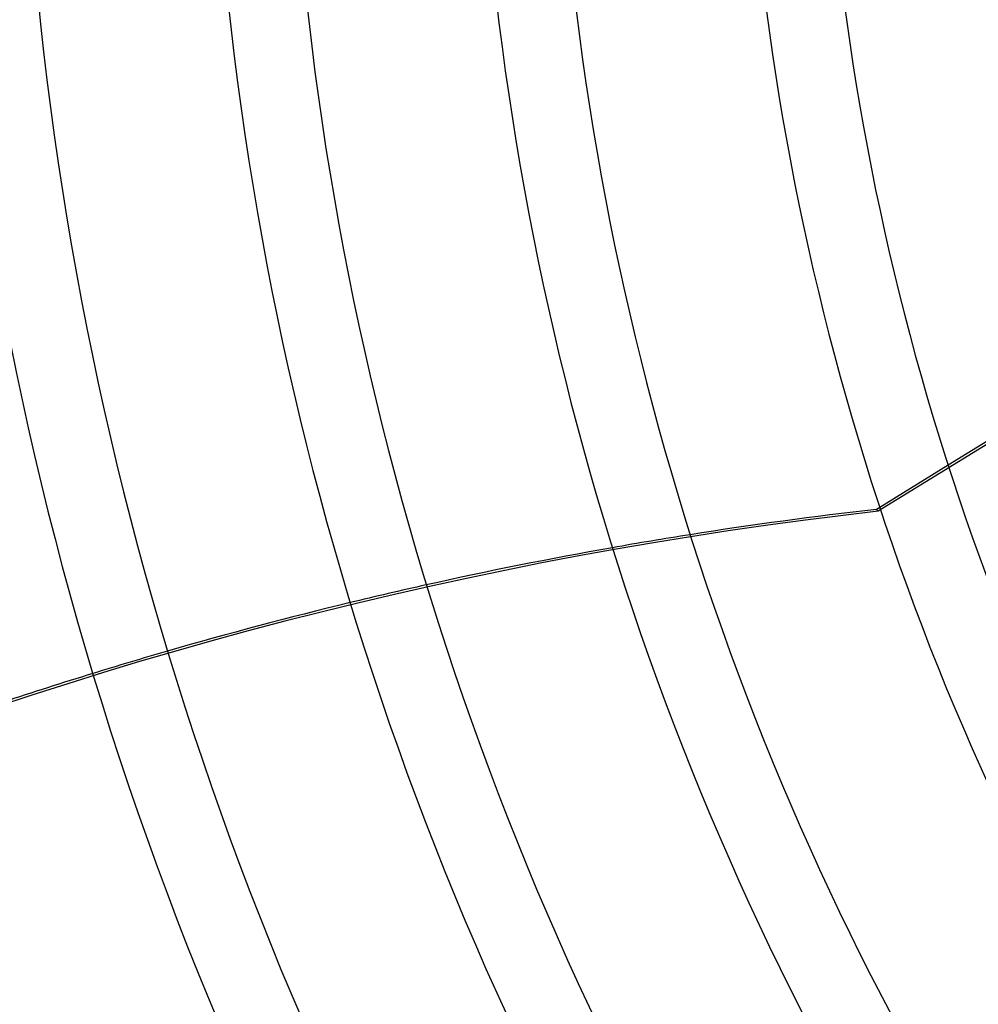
# Model space of a CAD drawing. Header units: millimetres. Extents: x -790 to 790, y -790 to 790.
# Tile 13 of 62: x -438 to -316, y -172 to -46. Entities that reach past the tile are written whole.
import ezdxf

# ---------------------------------------------------------------- set-up
doc = ezdxf.new("R2010")
doc.units = ezdxf.units.MM
doc.layers.add('HIDDEN', color=7, linetype='Continuous')
doc.layers.add('THICK', color=7, linetype='Continuous')

msp = doc.modelspace()

# ---------------------------------------------------------------- linework, layer by layer
at = {"layer": 'HIDDEN'}
for p, q in [((-233.4, -50), (-328.8, -108.82)), ((-319.85, -102.94), (-328.59, -108.33)), ((-329, -108.58), (-328.8, -108.82))]:
    msp.add_line(p, q, dxfattribs=at)
for radius, start in [(682, 179.99998), (625, 179.99998), (677.5, 180.00002)]:
    msp.add_arc((0, 0), radius, start, 0, dxfattribs=at)
for centre, major_axis, start_param, end_param in [((-273.99, -646.86), (426.57, 340.18), 1.004743, 1.570796), ((-274.19, -646.62), (-426.57, -340.18), -2.092647, -2.074121), ((-274.19, -646.62), (-426.57, -340.18), -2.029557, -2.011182), ((-274.19, -646.62), (-426.57, -340.18), -1.966854, -1.94853)]:
    msp.add_ellipse(centre, major_axis=major_axis, ratio=0.987688, start_param=start_param, end_param=end_param, dxfattribs=at)
at = {"layer": 'THICK'}
for p, q in [((-298.66, -89.87), (-319.85, -102.94)), ((-328.59, -108.33), (-329, -108.58))]:
    msp.add_line(p, q, dxfattribs=at)
for radius, start, end in [(732, 180.00002, 0), (677, 179.99998, 0), (482.39, 180, 210.0061), (472.41, 180, 209.9936), (448.29, 180, 209.9609), (438.31, 180, 209.9464), (414.19, 180, 209.9083), (404.21, 180, 209.8912), (380.09, 180, 209.8463), (370.11, 180, 209.8259), (345.99, 180, 209.772), (336.01, 180, 209.7474)]:
    msp.add_arc((0, 0), radius, start, end, dxfattribs=at)
for start_param, end_param in [(-2.13685, -2.092647), (-2.074121, -2.029557), (-2.011182, -1.966854), (-1.94853, -1.904235)]:
    msp.add_ellipse((-274.19, -646.62), major_axis=(-426.57, -340.18), ratio=0.987688, start_param=start_param, end_param=end_param, dxfattribs=at)

doc.saveas('drawing.dxf')
